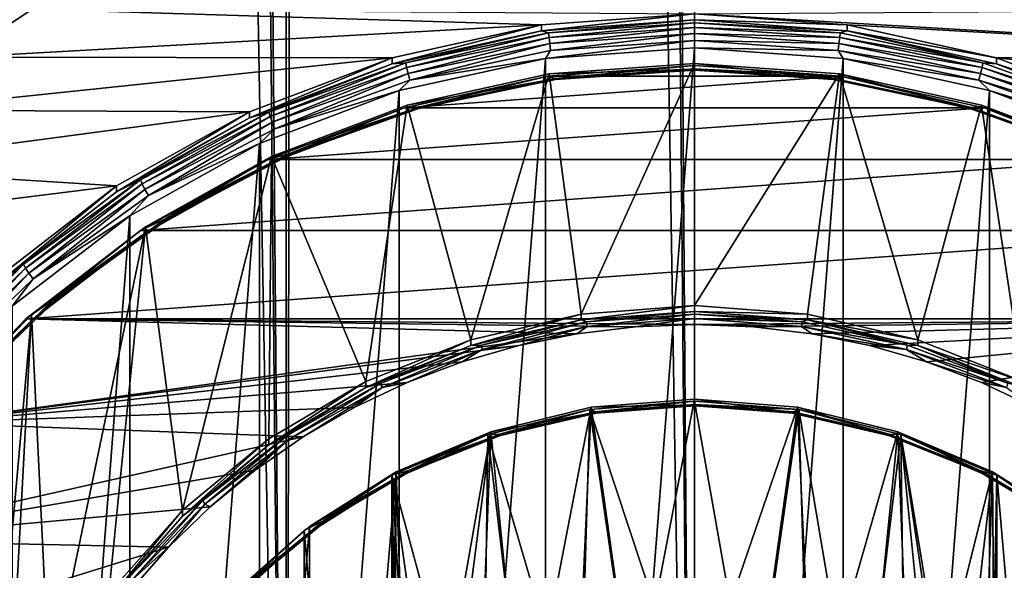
# Model space of a CAD drawing. Header units: metres. Extents: x -24 to 24, y -238 to 25.
# Tile 14 of 256: x -6 to 3, y -221 to -216. Entities that reach past the tile are written whole.
import ezdxf

# ---------------------------------------------------------------- set-up
doc = ezdxf.new("R2010")
doc.units = ezdxf.units.M
doc.layers.add('solid_10441023_001', color=7, linetype='CONTINUOUS')

msp = doc.modelspace()

# ---------------------------------------------------------------- linework, layer by layer
at = {"layer": 'solid_10441023_001'}
for points in [[(-7.003078, -33.131355, 20.573845), (-7.150012, -230.174042, 73.35321), (-3.579541, -230.089828, 73.662628)], [(-5.504597, -33.61039, 20.864798), (-7.003078, -33.131355, 20.573845), (-3.579541, -230.089828, 73.662628)], [(-5.205241, -33.699604, 20.916473), (-5.504597, -33.61039, 20.864798), (-3.579541, -230.089828, 73.662628)], [(-3.617766, -34.117691, 21.149675), (-5.205241, -33.699604, 20.916473), (-3.579541, -230.089828, 73.662628)], [(-3.241028, -34.200409, 21.194168), (-3.617766, -34.117691, 21.149675), (-3.579541, -230.089828, 73.662628)], [(-3.241028, -34.200409, 21.194168), (-3.579541, -230.089828, 73.662628), (-0.000026, -230.061752, 73.765747)], [(-1.754578, -34.453342, 21.326065), (-3.241028, -34.200409, 21.194168), (-0.000026, -230.061752, 73.765747)], [(3.576013, -230.089767, 73.662834), (3.241028, -34.200409, 21.194168), (1.754578, -34.453342, 21.326065)], [(-1.467946, -34.487286, 21.343132), (-1.754578, -34.453342, 21.326065), (-0.000026, -230.061752, 73.765747)], [(3.576013, -230.089767, 73.662834), (1.754578, -34.453342, 21.326065), (1.467946, -34.487286, 21.343132)], [(-1.467946, -34.487286, 21.343132), (-0.000026, -230.061752, 73.765747), (0, -34.570553, 21.384037)], [(3.576013, -230.089767, 73.662834), (1.467946, -34.487286, 21.343132), (0, -34.570553, 21.384037)], [(-0.000026, -230.061752, 73.765747), (3.576013, -230.089767, 73.662834), (0, -34.570553, 21.384037)], [(-6.442226, -216.265182, 40.142872), (-7.207211, -215.123322, 40.584057), (-5.914658, -214.305634, 40.364964)], [(-5.811877, -215.842422, 40.029598), (-6.442226, -216.265182, 40.142872), (-5.914658, -214.305634, 40.364964)], [(-1.341373, -215.981522, 40.066868), (-6.442226, -216.265182, 40.142872), (-5.811877, -215.842422, 40.029598)], [(-1.341373, -215.981522, 40.066868), (-5.811877, -215.842422, 40.029598), (0, -215.88443, 40.040852)], [(-1.34138, -216.033295, 39.873684), (-1.341373, -215.981522, 40.066868), (0, -215.88443, 40.040852)], [(-1.34138, -216.033295, 39.873684), (0, -215.88443, 40.040852), (0, -215.936188, 39.847668)], [(0, -215.88443, 40.040852), (5.811892, -215.842438, 40.029602), (6.442234, -216.265182, 40.142876)], [(1.341373, -215.981522, 40.066868), (0, -215.88443, 40.040852), (6.442234, -216.265182, 40.142876)], [(0, -215.936188, 39.847668), (0, -215.88443, 40.040852), (1.341373, -215.981522, 40.066868)], [(-1.341373, -215.981522, 40.066868), (-2.652785, -216.270645, 40.144341), (-6.442226, -216.265182, 40.142872)], [(-2.652797, -216.322418, 39.951153), (-2.652785, -216.270645, 40.144341), (-1.341373, -215.981522, 40.066868)], [(-2.652797, -216.322418, 39.951153), (-1.341373, -215.981522, 40.066868), (-1.34138, -216.033295, 39.873684)], [(-1.279441, -216.050034, 39.814186), (-1.34138, -216.033295, 39.873684), (0, -215.936188, 39.847668)], [(-1.279441, -216.050034, 39.814186), (0, -215.936188, 39.847668), (0, -215.961639, 39.790504)], [(-1.275392, -216.091675, 39.76757), (-1.279441, -216.050034, 39.814186), (0, -215.961639, 39.790504)], [(-1.275392, -216.091675, 39.76757), (0, -215.961639, 39.790504), (0, -216.003555, 39.743961)], [(1.34138, -216.033295, 39.873684), (0, -215.936188, 39.847668), (1.341373, -215.981522, 40.066868)], [(1.34138, -216.033295, 39.873684), (0, -215.961639, 39.790504), (0, -215.936188, 39.847668)], [(1.34138, -216.033295, 39.873684), (1.279441, -216.050034, 39.814186), (0, -215.961639, 39.790504)], [(0, -216.003555, 39.743961), (0, -215.961639, 39.790504), (1.279441, -216.050034, 39.814186)], [(2.652785, -216.270645, 40.144341), (1.341373, -215.981522, 40.066868), (6.442234, -216.265182, 40.142876)], [(1.34138, -216.033295, 39.873684), (1.341373, -215.981522, 40.066868), (2.652785, -216.270645, 40.144341)], [(-2.532835, -216.3134, 39.884758), (-2.652797, -216.322418, 39.951153), (-1.34138, -216.033295, 39.873684)], [(-1.279441, -216.050034, 39.814186), (-2.532835, -216.3134, 39.884758), (-1.34138, -216.033295, 39.873684)], [(-2.524821, -216.354202, 39.837917), (-2.532835, -216.3134, 39.884758), (-1.279441, -216.050034, 39.814186)], [(-1.275392, -216.091675, 39.76757), (-2.524821, -216.354202, 39.837917), (-1.279441, -216.050034, 39.814186)], [(-1.269086, -216.145493, 39.73616), (-1.275392, -216.091675, 39.76757), (0, -216.003555, 39.743961)], [(-1.269086, -216.145493, 39.73616), (0, -216.003555, 39.743961), (0, -216.057816, 39.712669)], [(-1.261141, -216.206223, 39.723042), (-1.269086, -216.145493, 39.73616), (0, -216.057816, 39.712669)], [(-1.261141, -216.206223, 39.723042), (0, -216.057816, 39.712669), (0, -216.119095, 39.699696)], [(1.275392, -216.091675, 39.76757), (0, -216.003555, 39.743961), (1.279441, -216.050034, 39.814186)], [(1.275392, -216.091675, 39.76757), (0, -216.057816, 39.712669), (0, -216.003555, 39.743961)], [(1.269086, -216.145493, 39.73616), (0, -216.119095, 39.699696), (0, -216.057816, 39.712669)], [(1.275392, -216.091675, 39.76757), (1.269086, -216.145493, 39.73616), (0, -216.057816, 39.712669)], [(1.275392, -216.091675, 39.76757), (1.279441, -216.050034, 39.814186), (2.532835, -216.3134, 39.884758)], [(1.34138, -216.033295, 39.873684), (2.532835, -216.3134, 39.884758), (1.279441, -216.050034, 39.814186)], [(1.34138, -216.033295, 39.873684), (2.652785, -216.270645, 40.144341), (2.652797, -216.322418, 39.951153)], [(1.34138, -216.033295, 39.873684), (2.652797, -216.322418, 39.951153), (2.532835, -216.3134, 39.884758)], [(-2.512337, -216.406738, 39.80616), (-2.524821, -216.354202, 39.837917), (-1.275392, -216.091675, 39.76757)], [(-1.269086, -216.145493, 39.73616), (-2.512337, -216.406738, 39.80616), (-1.275392, -216.091675, 39.76757)], [(-2.496608, -216.46582, 39.792599), (-2.512337, -216.406738, 39.80616), (-1.269086, -216.145493, 39.73616)], [(-1.261141, -216.206223, 39.723042), (-2.496608, -216.46582, 39.792599), (-1.269086, -216.145493, 39.73616)], [(0, -216.119095, 39.699696), (0, -216.181137, 39.706245), (-1.306342, -216.275314, 39.73148)], [(-1.261141, -216.206223, 39.723042), (0, -216.119095, 39.699696), (-1.306342, -216.275314, 39.73148)], [(0, -216.119095, 39.699696), (1.261141, -216.206223, 39.723042), (0, -216.181137, 39.706245)], [(1.269086, -216.145493, 39.73616), (1.261141, -216.206223, 39.723042), (0, -216.119095, 39.699696)], [(1.269086, -216.145493, 39.73616), (2.512337, -216.406738, 39.80616), (1.261141, -216.206223, 39.723042)], [(1.275392, -216.091675, 39.76757), (2.524821, -216.354202, 39.837917), (1.269086, -216.145493, 39.73616)], [(2.524821, -216.354202, 39.837917), (2.512337, -216.406738, 39.80616), (1.269086, -216.145493, 39.73616)], [(1.275392, -216.091675, 39.76757), (2.532835, -216.3134, 39.884758), (2.524821, -216.354202, 39.837917)], [(-1.261141, -216.206223, 39.723042), (-1.306342, -216.275314, 39.73148), (-2.496608, -216.46582, 39.792599)], [(-1.306292, -233.087265, 44.236229), (-1.306342, -216.275314, 39.73148), (0, -216.181137, 39.706245)], [(-1.306292, -233.087265, 44.236229), (0, -216.181137, 39.706245), (0, -233.181442, 44.261459)], [(0, -216.181137, 39.706245), (1.306292, -216.275314, 39.73148), (0, -233.181442, 44.261459)], [(1.261141, -216.206223, 39.723042), (1.306292, -216.275314, 39.73148), (0, -216.181137, 39.706245)], [(1.261141, -216.206223, 39.723042), (2.496608, -216.46582, 39.792599), (1.306292, -216.275314, 39.73148)], [(2.512337, -216.406738, 39.80616), (2.496608, -216.46582, 39.792599), (1.261141, -216.206223, 39.723042)], [(-2.652785, -216.270645, 40.144341), (-7.039738, -216.73027, 40.267494), (-6.442226, -216.265182, 40.142872)], [(-2.652785, -216.270645, 40.144341), (-3.90494, -216.745331, 40.27153), (-7.039738, -216.73027, 40.267494)], [(-3.904954, -216.797104, 40.078346), (-3.90494, -216.745331, 40.27153), (-2.652785, -216.270645, 40.144341)], [(-3.904954, -216.797104, 40.078346), (-2.652785, -216.270645, 40.144341), (-2.652797, -216.322418, 39.951153)], [(-3.734669, -216.746384, 40.000774), (-3.904954, -216.797104, 40.078346), (-2.652797, -216.322418, 39.951153)], [(-2.532835, -216.3134, 39.884758), (-3.734669, -216.746384, 40.000774), (-2.652797, -216.322418, 39.951153)], [(-3.722852, -216.785828, 39.953568), (-3.734669, -216.746384, 40.000774), (-2.532835, -216.3134, 39.884758)], [(-2.524821, -216.354202, 39.837917), (-3.722852, -216.785828, 39.953568), (-2.532835, -216.3134, 39.884758)], [(-2.589652, -232.805054, 44.160606), (-2.589711, -216.557541, 39.807102), (-1.306342, -216.275314, 39.73148)], [(-2.496608, -216.46582, 39.792599), (-1.306342, -216.275314, 39.73148), (-2.589711, -216.557541, 39.807102)], [(-1.306292, -233.087265, 44.236229), (-2.589652, -232.805054, 44.160606), (-1.306342, -216.275314, 39.73148)], [(-1.285716, -216.430695, 39.817249), (1.285716, -216.430695, 39.817249), (0, -216.337631, 39.792313)], [(-1.285716, -216.430695, 39.817249), (0, -216.337631, 39.792313), (-1.221824, -216.4505, 39.86792)], [(-1.274311, -216.411331, 40.182037), (0, -216.370865, 39.964134), (0, -216.319092, 40.157322)], [(-0.993366, -218.519653, 40.746956), (-1.274311, -216.411331, 40.182037), (0, -216.319092, 40.157322)], [(-1.221824, -216.4505, 39.86792), (0, -216.337631, 39.792313), (0, -216.366089, 39.845303)], [(0, -218.444138, 40.726723), (-0.993366, -218.519653, 40.746956), (0, -216.319092, 40.157322)], [(1.306292, -216.275314, 39.73148), (1.306342, -233.08725, 44.236225), (0, -233.181442, 44.261459)], [(0, -216.319092, 40.157322), (0, -216.370865, 39.964134), (1.274311, -216.463104, 39.988853)], [(0, -216.319092, 40.157322), (1.274311, -216.463104, 39.988853), (1.274311, -216.411331, 40.182037)], [(0, -218.444138, 40.726723), (0, -216.319092, 40.157322), (1.274311, -216.411331, 40.182037)], [(1.285716, -216.430695, 39.817249), (0, -216.366089, 39.845303), (0, -216.337631, 39.792313)], [(1.306292, -216.275314, 39.73148), (2.589652, -216.557526, 39.807098), (1.306342, -233.08725, 44.236225)], [(2.496608, -216.46582, 39.792599), (2.589652, -216.557526, 39.807098), (1.306292, -216.275314, 39.73148)], [(2.524821, -216.354202, 39.837917), (2.532835, -216.3134, 39.884758), (3.734669, -216.746384, 40.000774)], [(2.652797, -216.322418, 39.951153), (3.734669, -216.746384, 40.000774), (2.532835, -216.3134, 39.884758)], [(2.652785, -216.270645, 40.144341), (6.442234, -216.265182, 40.142876), (7.039754, -216.730286, 40.267498)], [(3.90494, -216.745331, 40.27153), (2.652785, -216.270645, 40.144341), (7.039754, -216.730286, 40.267498)], [(2.652797, -216.322418, 39.951153), (2.652785, -216.270645, 40.144341), (3.90494, -216.745331, 40.27153)], [(2.652797, -216.322418, 39.951153), (3.90494, -216.745331, 40.27153), (3.904954, -216.797104, 40.078346)], [(2.652797, -216.322418, 39.951153), (3.904954, -216.797104, 40.078346), (3.734669, -216.746384, 40.000774)], [(-3.704445, -216.836212, 39.921238), (-3.722852, -216.785828, 39.953568), (-2.524821, -216.354202, 39.837917)], [(-2.512337, -216.406738, 39.80616), (-3.704445, -216.836212, 39.921238), (-2.524821, -216.354202, 39.837917)], [(-3.681252, -216.892624, 39.90696), (-3.704445, -216.836212, 39.921238), (-2.512337, -216.406738, 39.80616)], [(-2.496608, -216.46582, 39.792599), (-3.681252, -216.892624, 39.90696), (-2.512337, -216.406738, 39.80616)], [(-2.520157, -216.686005, 40.255634), (-1.274311, -216.463104, 39.988853), (-1.274311, -216.411331, 40.182037)], [(-1.962269, -218.744339, 40.807163), (-2.520157, -216.686005, 40.255634), (-1.274311, -216.411331, 40.182037)], [(-0.993366, -218.519653, 40.746956), (-1.962269, -218.744339, 40.807163), (-1.274311, -216.411331, 40.182037)], [(-1.274311, -216.463104, 39.988853), (0, -216.377518, 39.904415), (0, -216.370865, 39.964134)], [(-1.274311, -216.411331, 40.182037), (-1.274311, -216.463104, 39.988853), (0, -216.370865, 39.964134)], [(-1.274311, -216.463104, 39.988853), (-1.218076, -216.46167, 39.926964), (0, -216.377518, 39.904415)], [(-1.218076, -216.46167, 39.926964), (-1.221824, -216.4505, 39.86792), (0, -216.366089, 39.845303)], [(-1.218076, -216.46167, 39.926964), (0, -216.366089, 39.845303), (0, -216.377518, 39.904415)], [(1.285716, -216.430695, 39.817249), (1.221824, -216.4505, 39.86792), (0, -216.366089, 39.845303)], [(0, -216.377518, 39.904415), (0, -216.366089, 39.845303), (1.221824, -216.4505, 39.86792)], [(1.218076, -216.46167, 39.926964), (1.274311, -216.463104, 39.988853), (0, -216.370865, 39.964134)], [(0, -216.377518, 39.904415), (1.218076, -216.46167, 39.926964), (0, -216.370865, 39.964134)], [(0, -216.377518, 39.904415), (1.221824, -216.4505, 39.86792), (1.218076, -216.46167, 39.926964)], [(0.993366, -218.519653, 40.746956), (0, -218.444138, 40.726723), (1.274311, -216.411331, 40.182037)], [(1.962269, -218.744339, 40.807163), (0.993366, -218.519653, 40.746956), (1.274311, -216.411331, 40.182037)], [(1.274311, -216.411331, 40.182037), (1.274311, -216.463104, 39.988853), (2.520157, -216.737762, 40.06245)], [(1.274311, -216.411331, 40.182037), (2.520157, -216.737762, 40.06245), (2.520157, -216.686005, 40.255634)], [(1.962269, -218.744339, 40.807163), (1.274311, -216.411331, 40.182037), (2.520157, -216.686005, 40.255634)], [(2.512337, -216.406738, 39.80616), (3.704445, -216.836212, 39.921238), (2.496608, -216.46582, 39.792599)], [(2.524821, -216.354202, 39.837917), (3.722852, -216.785828, 39.953568), (2.512337, -216.406738, 39.80616)], [(3.722852, -216.785828, 39.953568), (3.704445, -216.836212, 39.921238), (2.512337, -216.406738, 39.80616)], [(2.524821, -216.354202, 39.837917), (3.734669, -216.746384, 40.000774), (3.722852, -216.785828, 39.953568)], [(-2.496608, -216.46582, 39.792599), (-2.589711, -216.557541, 39.807102), (-3.681252, -216.892624, 39.90696)], [(-2.542714, -216.707825, 39.891506), (2.542714, -216.707825, 39.891506), (1.285716, -216.430695, 39.817249)], [(-2.542714, -216.707825, 39.891506), (1.285716, -216.430695, 39.817249), (-1.285716, -216.430695, 39.817249)], [(-2.542714, -216.707825, 39.891506), (-1.285716, -216.430695, 39.817249), (-2.418776, -216.702011, 39.93531)], [(-1.274311, -216.463104, 39.988853), (-2.520157, -216.737762, 40.06245), (-2.411356, -216.712402, 39.994148)], [(-2.520157, -216.686005, 40.255634), (-2.520157, -216.737762, 40.06245), (-1.274311, -216.463104, 39.988853)], [(-1.285716, -216.430695, 39.817249), (-1.221824, -216.4505, 39.86792), (-2.418776, -216.702011, 39.93531)], [(-2.411356, -216.712402, 39.994148), (-2.418776, -216.702011, 39.93531), (-1.221824, -216.4505, 39.86792)], [(-1.218076, -216.46167, 39.926964), (-2.411356, -216.712402, 39.994148), (-1.221824, -216.4505, 39.86792)], [(-1.274311, -216.463104, 39.988853), (-2.411356, -216.712402, 39.994148), (-1.218076, -216.46167, 39.926964)], [(1.218076, -216.46167, 39.926964), (1.221824, -216.4505, 39.86792), (2.418776, -216.702011, 39.93531)], [(1.218076, -216.46167, 39.926964), (2.418776, -216.702011, 39.93531), (2.411356, -216.712402, 39.994148)], [(1.218076, -216.46167, 39.926964), (2.411356, -216.712402, 39.994148), (1.274311, -216.463104, 39.988853)], [(1.285716, -216.430695, 39.817249), (2.418776, -216.702011, 39.93531), (1.221824, -216.4505, 39.86792)], [(2.411356, -216.712402, 39.994148), (2.520157, -216.737762, 40.06245), (1.274311, -216.463104, 39.988853)], [(1.285716, -216.430695, 39.817249), (2.542714, -216.707825, 39.891506), (2.418776, -216.702011, 39.93531)], [(2.496608, -216.46582, 39.792599), (3.681252, -216.892624, 39.90696), (2.589652, -216.557526, 39.807098)], [(3.704445, -216.836212, 39.921238), (3.681252, -216.892624, 39.90696), (2.496608, -216.46582, 39.792599)], [(-3.814384, -232.341415, 44.036381), (-3.814447, -217.021179, 39.931335), (-2.589711, -216.557541, 39.807102)], [(-3.681252, -216.892624, 39.90696), (-2.589711, -216.557541, 39.807102), (-3.814447, -217.021179, 39.931335)], [(-2.589652, -232.805054, 44.160606), (-3.814384, -232.341415, 44.036381), (-2.589711, -216.557541, 39.807102)], [(2.589652, -216.557526, 39.807098), (2.589711, -232.805023, 44.160603), (1.306342, -233.08725, 44.236225)], [(2.589652, -216.557526, 39.807098), (3.814384, -217.021164, 39.931328), (2.589711, -232.805023, 44.160603)], [(3.681252, -216.892624, 39.90696), (3.814384, -217.021164, 39.931328), (2.589652, -216.557526, 39.807098)], [(-3.709706, -217.136963, 40.376469), (-2.520157, -216.737762, 40.06245), (-2.520157, -216.686005, 40.255634)], [(-2.882852, -219.112671, 40.905857), (-3.709706, -217.136963, 40.376469), (-2.520157, -216.686005, 40.255634)], [(-1.962269, -218.744339, 40.807163), (-2.882852, -219.112671, 40.905857), (-2.520157, -216.686005, 40.255634)], [(2.882852, -219.112671, 40.905857), (1.962269, -218.744339, 40.807163), (2.520157, -216.686005, 40.255634)], [(2.520157, -216.686005, 40.255634), (2.520157, -216.737762, 40.06245), (3.709706, -217.188721, 40.183281)], [(2.520157, -216.686005, 40.255634), (3.709706, -217.188721, 40.183281), (3.709706, -217.136963, 40.376469)], [(2.882852, -219.112671, 40.905857), (2.520157, -216.686005, 40.255634), (3.709706, -217.136963, 40.376469)], [(-3.90494, -216.745331, 40.27153), (-7.601388, -217.235367, 40.402836), (-7.039738, -216.73027, 40.267494)], [(-3.90494, -216.745331, 40.27153), (-5.069866, -217.394989, 40.445602), (-7.601388, -217.235367, 40.402836)], [(-5.06988, -217.446762, 40.252422), (-5.069866, -217.394989, 40.445602), (-3.90494, -216.745331, 40.27153)], [(-5.06988, -217.446762, 40.252422), (-3.90494, -216.745331, 40.27153), (-3.904954, -216.797104, 40.078346)], [(-3.734669, -216.746384, 40.000774), (-4.860475, -217.340179, 40.159882), (-3.904954, -216.797104, 40.078346)], [(-4.845097, -217.377731, 40.112171), (-4.860475, -217.340179, 40.159882), (-3.734669, -216.746384, 40.000774)], [(-3.722852, -216.785828, 39.953568), (-4.845097, -217.377731, 40.112171), (-3.734669, -216.746384, 40.000774)], [(-3.742914, -217.162811, 40.01342), (3.742914, -217.162811, 40.01342), (2.542714, -216.707825, 39.891506)], [(-3.742914, -217.162811, 40.01342), (2.542714, -216.707825, 39.891506), (-2.542714, -216.707825, 39.891506)], [(-3.742914, -217.162811, 40.01342), (-2.542714, -216.707825, 39.891506), (-3.566488, -217.115494, 40.046104)], [(-2.520157, -216.737762, 40.06245), (-3.709706, -217.188721, 40.183281), (-3.555548, -217.124619, 40.104603)], [(-3.709706, -217.136963, 40.376469), (-3.709706, -217.188721, 40.183281), (-2.520157, -216.737762, 40.06245)], [(-2.542714, -216.707825, 39.891506), (-2.418776, -216.702011, 39.93531), (-3.566488, -217.115494, 40.046104)], [(-3.555548, -217.124619, 40.104603), (-3.566488, -217.115494, 40.046104), (-2.418776, -216.702011, 39.93531)], [(-2.411356, -216.712402, 39.994148), (-3.555548, -217.124619, 40.104603), (-2.418776, -216.702011, 39.93531)], [(-2.520157, -216.737762, 40.06245), (-3.555548, -217.124619, 40.104603), (-2.411356, -216.712402, 39.994148)], [(2.411356, -216.712402, 39.994148), (2.418776, -216.702011, 39.93531), (3.566488, -217.115494, 40.046104)], [(2.411356, -216.712402, 39.994148), (3.566488, -217.115494, 40.046104), (3.555548, -217.124619, 40.104603)], [(2.411356, -216.712402, 39.994148), (3.555548, -217.124619, 40.104603), (2.520157, -216.737762, 40.06245)], [(2.542714, -216.707825, 39.891506), (3.566488, -217.115494, 40.046104), (2.418776, -216.702011, 39.93531)], [(3.555548, -217.124619, 40.104603), (3.709706, -217.188721, 40.183281), (2.520157, -216.737762, 40.06245)], [(2.542714, -216.707825, 39.891506), (3.742914, -217.162811, 40.01342), (3.566488, -217.115494, 40.046104)], [(-4.860475, -217.340179, 40.159882), (-5.06988, -217.446762, 40.252422), (-3.904954, -216.797104, 40.078346)], [(-4.82114, -217.425201, 40.07906), (-4.845097, -217.377731, 40.112171), (-3.722852, -216.785828, 39.953568)], [(-3.704445, -216.836212, 39.921238), (-4.82114, -217.425201, 40.07906), (-3.722852, -216.785828, 39.953568)], [(-4.790956, -217.477921, 40.063789), (-4.82114, -217.425201, 40.07906), (-3.704445, -216.836212, 39.921238)], [(-3.681252, -216.892624, 39.90696), (-4.790956, -217.477921, 40.063789), (-3.704445, -216.836212, 39.921238)], [(-3.681252, -216.892624, 39.90696), (-3.814447, -217.021179, 39.931335), (-4.790956, -217.477921, 40.063789)], [(-4.954263, -231.70639, 43.866222), (-4.954326, -217.656235, 40.101494), (-3.814447, -217.021179, 39.931335)], [(-4.790956, -217.477921, 40.063789), (-3.814447, -217.021179, 39.931335), (-4.954326, -217.656235, 40.101494)], [(-3.814384, -232.341415, 44.036381), (-4.954263, -231.70639, 43.866222), (-3.814447, -217.021179, 39.931335)], [(3.814384, -217.021164, 39.931328), (3.814447, -232.341385, 44.036373), (2.589711, -232.805023, 44.160603)], [(-3.742914, -217.162811, 40.01342), (-3.566488, -217.115494, 40.046104), (-4.641597, -217.682541, 40.198044)], [(-4.627359, -217.689926, 40.256077), (-4.641597, -217.682541, 40.198044), (-3.566488, -217.115494, 40.046104)], [(-3.555548, -217.124619, 40.104603), (-4.627359, -217.689926, 40.256077), (-3.566488, -217.115494, 40.046104)], [(-4.859505, -217.785507, 40.180271), (4.859505, -217.785507, 40.180271), (3.742914, -217.162811, 40.01342)], [(-4.859505, -217.785507, 40.180271), (3.742914, -217.162811, 40.01342), (-3.742914, -217.162811, 40.01342)], [(-4.859505, -217.785507, 40.180271), (-3.742914, -217.162811, 40.01342), (-4.641597, -217.682541, 40.198044)], [(-4.816387, -217.754135, 40.541836), (-3.709706, -217.188721, 40.183281), (-3.709706, -217.136963, 40.376469)], [(-4.490138, -220.240646, 41.208096), (-4.816387, -217.754135, 40.541836), (-3.709706, -217.136963, 40.376469)], [(-3.709706, -217.188721, 40.183281), (-4.816387, -217.805893, 40.348652), (-4.627359, -217.689926, 40.256077)], [(-4.816387, -217.754135, 40.541836), (-4.816387, -217.805893, 40.348652), (-3.709706, -217.188721, 40.183281)], [(-3.709706, -217.188721, 40.183281), (-4.627359, -217.689926, 40.256077), (-3.555548, -217.124619, 40.104603)], [(-3.732449, -219.615555, 41.040607), (-4.490138, -220.240646, 41.208096), (-3.709706, -217.136963, 40.376469)], [(-2.882852, -219.112671, 40.905857), (-3.732449, -219.615555, 41.040607), (-3.709706, -217.136963, 40.376469)], [(-5.069866, -217.394989, 40.445602), (-8.124292, -217.777863, 40.548199), (-7.601388, -217.235367, 40.402836)], [(-4.860475, -217.340179, 40.159882), (-5.887336, -218.082687, 40.358833), (-5.06988, -217.446762, 40.252422)], [(-5.868709, -218.117889, 40.310493), (-5.887336, -218.082687, 40.358833), (-4.860475, -217.340179, 40.159882)], [(-4.845097, -217.377731, 40.112171), (-5.868709, -218.117889, 40.310493), (-4.860475, -217.340179, 40.159882)], [(-5.839691, -218.161697, 40.276402), (-5.868709, -218.117889, 40.310493), (-4.845097, -217.377731, 40.112171)], [(-4.82114, -217.425201, 40.07906), (-5.839691, -218.161697, 40.276402), (-4.845097, -217.377731, 40.112171)], [(-5.069866, -217.394989, 40.445602), (-6.121542, -218.205093, 40.66267), (-8.124292, -217.777863, 40.548199)], [(-6.121555, -218.256866, 40.46949), (-6.121542, -218.205093, 40.66267), (-5.069866, -217.394989, 40.445602)], [(-6.121555, -218.256866, 40.46949), (-5.069866, -217.394989, 40.445602), (-5.06988, -217.446762, 40.252422)], [(-5.887336, -218.082687, 40.358833), (-6.121555, -218.256866, 40.46949), (-5.06988, -217.446762, 40.252422)], [(-5.80313, -218.209808, 40.259899), (-5.839691, -218.161697, 40.276402), (-4.82114, -217.425201, 40.07906)], [(-4.790956, -217.477921, 40.063789), (-5.80313, -218.209808, 40.259899), (-4.82114, -217.425201, 40.07906)], [(-4.790956, -217.477921, 40.063789), (-4.954326, -217.656235, 40.101494), (-5.80313, -218.209808, 40.259899)], [(-5.983284, -230.914337, 43.653996), (-5.983336, -218.448288, 40.313725), (-4.954326, -217.656235, 40.101494)], [(-5.80313, -218.209808, 40.259899), (-4.954326, -217.656235, 40.101494), (-5.983336, -218.448288, 40.313725)], [(-4.954263, -231.70639, 43.866222), (-5.983284, -230.914337, 43.653996), (-4.954326, -217.656235, 40.101494)], [(-4.859505, -217.785507, 40.180271), (-4.641597, -217.682541, 40.198044), (-5.622216, -218.391617, 40.388039)], [(-5.60497, -218.39682, 40.445488), (-5.622216, -218.391617, 40.388039), (-4.641597, -217.682541, 40.198044)], [(-4.627359, -217.689926, 40.256077), (-5.60497, -218.39682, 40.445488), (-4.641597, -217.682541, 40.198044)], [(-4.816387, -217.805893, 40.348652), (-5.60497, -218.39682, 40.445488), (-4.627359, -217.689926, 40.256077)], [(-5.867545, -218.561996, 40.388329), (5.867545, -218.561996, 40.388329), (4.859505, -217.785507, 40.180271)], [(-5.867545, -218.561996, 40.388329), (4.859505, -217.785507, 40.180271), (-4.859505, -217.785507, 40.180271)], [(-5.867545, -218.561996, 40.388329), (-4.859505, -217.785507, 40.180271), (-5.622216, -218.391617, 40.388039)], [(-5.815477, -218.523727, 40.748051), (-4.816387, -217.805893, 40.348652), (-4.816387, -217.754135, 40.541836)], [(-5.657896, -221.793167, 41.624092), (-5.815477, -218.523727, 40.748051), (-4.816387, -217.754135, 40.541836)], [(-4.816387, -217.805893, 40.348652), (-5.815477, -218.5755, 40.554867), (-5.60497, -218.39682, 40.445488)], [(-5.815477, -218.523727, 40.748051), (-5.815477, -218.5755, 40.554867), (-4.816387, -217.805893, 40.348652)], [(-5.137265, -220.972519, 41.404202), (-5.657896, -221.793167, 41.624092), (-4.816387, -217.754135, 40.541836)], [(-4.490138, -220.240646, 41.208096), (-5.137265, -220.972519, 41.404202), (-4.816387, -217.754135, 40.541836)], [(-5.887336, -218.082687, 40.358833), (-6.794348, -218.958786, 40.593586), (-6.121555, -218.256866, 40.46949)], [(-6.772851, -218.991226, 40.544506), (-6.794348, -218.958786, 40.593586), (-5.887336, -218.082687, 40.358833)], [(-5.868709, -218.117889, 40.310493), (-6.772851, -218.991226, 40.544506), (-5.887336, -218.082687, 40.358833)], [(-6.739363, -219.030716, 40.509254), (-6.772851, -218.991226, 40.544506), (-5.868709, -218.117889, 40.310493)], [(-5.839691, -218.161697, 40.276402), (-6.739363, -219.030716, 40.509254), (-5.868709, -218.117889, 40.310493)], [(-6.697169, -219.07338, 40.491291), (-6.739363, -219.030716, 40.509254), (-5.839691, -218.161697, 40.276402)], [(-5.80313, -218.209808, 40.259899), (-6.697169, -219.07338, 40.491291), (-5.839691, -218.161697, 40.276402)], [(-5.80313, -218.209808, 40.259899), (-5.983336, -218.448288, 40.313725), (-6.697169, -219.07338, 40.491291)], [(-5.867545, -218.561996, 40.388329), (-5.622216, -218.391617, 40.388039), (-6.488383, -219.228271, 40.612221)], [(-6.468481, -219.230911, 40.668983), (-6.488383, -219.228271, 40.612221), (-5.622216, -218.391617, 40.388039)], [(-5.60497, -218.39682, 40.445488), (-6.468481, -219.230911, 40.668983), (-5.622216, -218.391617, 40.388039)], [(-5.815477, -218.5755, 40.554867), (-6.468481, -219.230911, 40.668983), (-5.60497, -218.39682, 40.445488)], [(0, -218.444138, 40.726723), (-0.993359, -218.571411, 40.553772), (-0.993366, -218.519653, 40.746956)], [(0, -218.444138, 40.726723), (0, -218.495895, 40.533539), (-0.993359, -218.571411, 40.553772)], [(-0.993359, -218.571411, 40.553772), (0, -218.495895, 40.533539), (-0.94507, -218.58844, 40.496769)], [(-0.94507, -218.58844, 40.496769), (0, -218.495895, 40.533539), (0, -218.52002, 40.478439)], [(0.993366, -218.519653, 40.746956), (0, -218.495895, 40.533539), (0, -218.444138, 40.726723)], [(0, -218.52002, 40.478439), (0, -218.495895, 40.533539), (0.993359, -218.571411, 40.553772)], [(0.993366, -218.519653, 40.746956), (0.993359, -218.571411, 40.553772), (0, -218.495895, 40.533539)], [(-6.744513, -219.47493, 40.63295), (-5.867545, -218.561996, 40.388329), (-6.488383, -219.228271, 40.612221)], [(-1.032561, -218.693222, 40.423492), (-5.867545, -218.561996, 40.388329), (-6.744513, -219.47493, 40.63295)], [(-6.684659, -219.428574, 40.990501), (-5.815477, -218.5755, 40.554867), (-5.815477, -218.523727, 40.748051)], [(-6.271821, -223.618256, 42.113125), (-6.684659, -219.428574, 40.990501), (-5.815477, -218.523727, 40.748051)], [(-5.815477, -218.5755, 40.554867), (-6.684659, -219.480331, 40.797318), (-6.468481, -219.230911, 40.668983)], [(-6.684659, -219.428574, 40.990501), (-6.684659, -219.480331, 40.797318), (-5.815477, -218.5755, 40.554867)], [(-6.03921, -222.682373, 41.862354), (-6.271821, -223.618256, 42.113125), (-5.815477, -218.523727, 40.748051)], [(-5.657896, -221.793167, 41.624092), (-6.03921, -222.682373, 41.862354), (-5.815477, -218.523727, 40.748051)], [(0, -218.61058, 40.401348), (5.867545, -218.561996, 40.388329), (-5.867545, -218.561996, 40.388329)], [(-0.51806, -218.631287, 40.406895), (0, -218.61058, 40.401348), (-5.867545, -218.561996, 40.388329)], [(-0.51806, -218.631287, 40.406895), (-5.867545, -218.561996, 40.388329), (-1.032561, -218.693222, 40.423492)], [(-0.993366, -218.519653, 40.746956), (-1.962258, -218.796097, 40.613976), (-1.962269, -218.744339, 40.807163)], [(-0.993366, -218.519653, 40.746956), (-0.993359, -218.571411, 40.553772), (-1.962258, -218.796097, 40.613976)], [(-1.962258, -218.796097, 40.613976), (-0.993359, -218.571411, 40.553772), (-1.869029, -218.79213, 40.551353)], [(-0.993359, -218.571411, 40.553772), (-0.94507, -218.58844, 40.496769), (-1.869029, -218.79213, 40.551353)], [(-1.869029, -218.79213, 40.551353), (-0.94507, -218.58844, 40.496769), (-1.861262, -218.830475, 40.505577)], [(-0.94507, -218.58844, 40.496769), (-0.941143, -218.627609, 40.451221), (-1.861262, -218.830475, 40.505577)], [(-0.94507, -218.58844, 40.496769), (0, -218.52002, 40.478439), (-0.941143, -218.627609, 40.451221)], [(-0.941143, -218.627609, 40.451221), (0, -218.52002, 40.478439), (0, -218.559494, 40.432968)], [(-0.941143, -218.627609, 40.451221), (0, -218.559494, 40.432968), (-0.51806, -218.631287, 40.406895)], [(-0.51806, -218.631287, 40.406895), (0, -218.559494, 40.432968), (0, -218.61058, 40.401348)], [(0.94507, -218.58844, 40.496769), (0, -218.559494, 40.432968), (0, -218.52002, 40.478439)], [(0.94507, -218.58844, 40.496769), (0, -218.52002, 40.478439), (0.993359, -218.571411, 40.553772)], [(0, -218.559494, 40.432968), (0.941143, -218.627609, 40.451221), (0, -218.61058, 40.401348)], [(0.94507, -218.58844, 40.496769), (0.941143, -218.627609, 40.451221), (0, -218.559494, 40.432968)], [(0.51806, -218.631287, 40.406895), (5.867545, -218.561996, 40.388329), (0, -218.61058, 40.401348)], [(1.032561, -218.693222, 40.423492), (5.867545, -218.561996, 40.388329), (0.51806, -218.631287, 40.406895)], [(1.869029, -218.79213, 40.551353), (0.941143, -218.627609, 40.451221), (0.94507, -218.58844, 40.496769)], [(1.869029, -218.79213, 40.551353), (0.94507, -218.58844, 40.496769), (0.993359, -218.571411, 40.553772)], [(1.962269, -218.744339, 40.807163), (0.993359, -218.571411, 40.553772), (0.993366, -218.519653, 40.746956)], [(1.869029, -218.79213, 40.551353), (0.993359, -218.571411, 40.553772), (1.962258, -218.796097, 40.613976)], [(1.962269, -218.744339, 40.807163), (1.962258, -218.796097, 40.613976), (0.993359, -218.571411, 40.553772)], [(1.540047, -218.796005, 40.451035), (5.867545, -218.561996, 40.388329), (1.032561, -218.693222, 40.423492)], [(2.036965, -218.938904, 40.489323), (5.867545, -218.561996, 40.388329), (1.540047, -218.796005, 40.451035)], [(2.520022, -219.120972, 40.538109), (5.867545, -218.561996, 40.388329), (2.036965, -218.938904, 40.489323)], [(2.985812, -219.340927, 40.597046), (5.867545, -218.561996, 40.388329), (2.520022, -219.120972, 40.538109)], [(-1.861262, -218.830475, 40.505577), (-0.941143, -218.627609, 40.451221), (-1.540047, -218.796005, 40.451035)], [(-0.941143, -218.627609, 40.451221), (-1.032561, -218.693222, 40.423492), (-1.540047, -218.796005, 40.451035)], [(-0.941143, -218.627609, 40.451221), (-0.51806, -218.631287, 40.406895), (-1.032561, -218.693222, 40.423492)], [(0.941143, -218.627609, 40.451221), (0.51806, -218.631287, 40.406895), (0, -218.61058, 40.401348)], [(0.941143, -218.627609, 40.451221), (1.032561, -218.693222, 40.423492), (0.51806, -218.631287, 40.406895)], [(0.941143, -218.627609, 40.451221), (1.861262, -218.830475, 40.505577), (1.032561, -218.693222, 40.423492)], [(1.869029, -218.79213, 40.551353), (1.861262, -218.830475, 40.505577), (0.941143, -218.627609, 40.451221)], [(-1.032561, -218.693222, 40.423492), (-6.744513, -219.47493, 40.63295), (-1.540047, -218.796005, 40.451035)], [(-1.962269, -218.744339, 40.807163), (-2.88284, -219.164429, 40.712669), (-2.882852, -219.112671, 40.905857)], [(-1.962269, -218.744339, 40.807163), (-1.962258, -218.796097, 40.613976), (-2.88284, -219.164429, 40.712669)], [(1.861262, -218.830475, 40.505577), (1.540047, -218.796005, 40.451035), (1.032561, -218.693222, 40.423492)], [(2.882852, -219.112671, 40.905857), (1.962258, -218.796097, 40.613976), (1.962269, -218.744339, 40.807163)], [(-1.540047, -218.796005, 40.451035), (-6.744513, -219.47493, 40.63295), (-2.036965, -218.938904, 40.489323)], [(-2.88284, -219.164429, 40.712669), (-1.962258, -218.796097, 40.613976), (-2.751237, -219.126572, 40.640965)], [(-2.751237, -219.126572, 40.640965), (-1.869029, -218.79213, 40.551353), (-2.739804, -219.163528, 40.594818)], [(-1.962258, -218.796097, 40.613976), (-1.869029, -218.79213, 40.551353), (-2.751237, -219.126572, 40.640965)], [(-1.869029, -218.79213, 40.551353), (-1.861262, -218.830475, 40.505577), (-2.739804, -219.163528, 40.594818)], [(-2.739804, -219.163528, 40.594818), (-1.861262, -218.830475, 40.505577), (-2.520022, -219.120972, 40.538109)], [(-1.861262, -218.830475, 40.505577), (-2.036965, -218.938904, 40.489323), (-2.520022, -219.120972, 40.538109)], [(-1.861262, -218.830475, 40.505577), (-1.540047, -218.796005, 40.451035), (-2.036965, -218.938904, 40.489323)], [(1.861262, -218.830475, 40.505577), (2.036965, -218.938904, 40.489323), (1.540047, -218.796005, 40.451035)], [(2.751237, -219.126572, 40.640965), (1.861262, -218.830475, 40.505577), (1.869029, -218.79213, 40.551353)], [(1.861262, -218.830475, 40.505577), (2.739804, -219.163528, 40.594818), (2.036965, -218.938904, 40.489323)], [(2.751237, -219.126572, 40.640965), (2.739804, -219.163528, 40.594818), (1.861262, -218.830475, 40.505577)], [(2.751237, -219.126572, 40.640965), (1.869029, -218.79213, 40.551353), (1.962258, -218.796097, 40.613976)], [(2.751237, -219.126572, 40.640965), (1.962258, -218.796097, 40.613976), (2.88284, -219.164429, 40.712669)], [(2.882852, -219.112671, 40.905857), (2.88284, -219.164429, 40.712669), (1.962258, -218.796097, 40.613976)], [(-2.036965, -218.938904, 40.489323), (-6.744513, -219.47493, 40.63295), (-2.520022, -219.120972, 40.538109)], [(2.739804, -219.163528, 40.594818), (2.520022, -219.120972, 40.538109), (2.036965, -218.938904, 40.489323)], [(-2.520022, -219.120972, 40.538109), (-6.744513, -219.47493, 40.63295), (-2.985812, -219.340927, 40.597046)], [(-2.882852, -219.112671, 40.905857), (-3.732436, -219.667313, 40.84742), (-3.732449, -219.615555, 41.040607)], [(-2.882852, -219.112671, 40.905857), (-2.88284, -219.164429, 40.712669), (-3.732436, -219.667313, 40.84742)], [(-3.732436, -219.667313, 40.84742), (-2.88284, -219.164429, 40.712669), (-3.571987, -219.58429, 40.763611)], [(-3.571987, -219.58429, 40.763611), (-2.751237, -219.126572, 40.640965), (-3.557143, -219.619339, 40.716953)], [(-2.88284, -219.164429, 40.712669), (-2.751237, -219.126572, 40.640965), (-3.571987, -219.58429, 40.763611)], [(-2.751237, -219.126572, 40.640965), (-2.739804, -219.163528, 40.594818), (-3.557143, -219.619339, 40.716953)], [(-3.557143, -219.619339, 40.716953), (-2.739804, -219.163528, 40.594818), (-3.431253, -219.597305, 40.665741)], [(-2.739804, -219.163528, 40.594818), (-2.985812, -219.340927, 40.597046), (-3.431253, -219.597305, 40.665741)], [(-2.739804, -219.163528, 40.594818), (-2.520022, -219.120972, 40.538109), (-2.985812, -219.340927, 40.597046)], [(2.739804, -219.163528, 40.594818), (2.985812, -219.340927, 40.597046), (2.520022, -219.120972, 40.538109)], [(-0.90527, -219.337631, 40.966133), (0, -219.316925, 40.753532), (0, -219.265167, 40.94672)], [(-0.526744, -222.019867, 41.684841), (-0.90527, -219.337631, 40.966133), (0, -219.265167, 40.94672)], [(-0.526744, -222.019867, 41.684841), (0, -219.265167, 40.94672), (0, -221.969757, 41.671413)], [(0, -219.265167, 40.94672), (0, -219.316925, 40.753532), (0.90527, -219.389389, 40.772949)], [(0.90527, -219.337631, 40.966133), (0, -219.265167, 40.94672), (0.90527, -219.389389, 40.772949)], [(0, -221.969757, 41.671413), (0, -219.265167, 40.94672), (0.90527, -219.337631, 40.966133)], [(-2.985812, -219.340927, 40.597046), (-6.744513, -219.47493, 40.63295), (-3.431253, -219.597305, 40.665741)], [(-1.810709, -219.575562, 40.659912), (-1.003954, -222.329117, 41.397724), (-0.917873, -219.357162, 40.601395)], [(-1.810709, -219.575562, 40.659912), (-0.917873, -219.357162, 40.601395), (-1.710521, -219.573853, 40.704819)], [(-1.785847, -219.553024, 41.023849), (-0.90527, -219.389389, 40.772949), (-0.90527, -219.337631, 40.966133)], [(-1.50004, -222.409286, 41.789185), (-1.785847, -219.553024, 41.023849), (-0.90527, -219.337631, 40.966133)], [(-0.917873, -219.357162, 40.601395), (-0.865921, -219.377991, 40.652336), (-1.710521, -219.573853, 40.704819)], [(-1.033245, -222.168289, 41.724606), (-1.50004, -222.409286, 41.789185), (-0.90527, -219.337631, 40.966133)], [(-0.526744, -222.019867, 41.684841), (-1.033245, -222.168289, 41.724606), (-0.90527, -219.337631, 40.966133)], [(-0.917873, -219.357162, 40.601395), (-1.003954, -222.329117, 41.397724), (-0.511813, -222.184906, 41.359085)], [(-0.917873, -219.357162, 40.601395), (0, -222.136215, 41.346039), (0, -219.283707, 40.581711)], [(-0.917873, -219.357162, 40.601395), (0, -219.283707, 40.581711), (-0.865921, -219.377991, 40.652336)], [(-0.917873, -219.357162, 40.601395), (-0.511813, -222.184906, 41.359085), (0, -222.136215, 41.346039)], [(0, -219.323593, 40.693813), (0, -219.316925, 40.753532), (-0.90527, -219.389389, 40.772949)], [(-0.90527, -219.337631, 40.966133), (-0.90527, -219.389389, 40.772949), (0, -219.316925, 40.753532)], [(-0.861802, -219.389099, 40.711369), (0, -219.323593, 40.693813), (-0.90527, -219.389389, 40.772949)], [(0, -219.283707, 40.581711), (0, -219.312164, 40.634701), (-0.865921, -219.377991, 40.652336)], [(-0.861802, -219.389099, 40.711369), (-0.865921, -219.377991, 40.652336), (0, -219.312164, 40.634701)], [(-0.861802, -219.389099, 40.711369), (0, -219.312164, 40.634701), (0, -219.323593, 40.693813)], [(0, -219.283707, 40.581711), (0, -222.136215, 41.346039), (0.511813, -222.184906, 41.359085)], [(0.917873, -219.357162, 40.601395), (0, -219.283707, 40.581711), (0.511813, -222.184906, 41.359085)], [(0.917873, -219.357162, 40.601395), (0, -219.312164, 40.634701), (0, -219.283707, 40.581711)], [(0.865921, -219.377991, 40.652336), (0, -219.323593, 40.693813), (0, -219.312164, 40.634701)], [(0.917873, -219.357162, 40.601395), (0.865921, -219.377991, 40.652336), (0, -219.312164, 40.634701)], [(0.861802, -219.389099, 40.711369), (0, -219.316925, 40.753532), (0, -219.323593, 40.693813)], [(0.90527, -219.389389, 40.772949), (0, -219.316925, 40.753532), (0.861802, -219.389099, 40.711369)], [(0.861802, -219.389099, 40.711369), (0, -219.323593, 40.693813), (0.865921, -219.377991, 40.652336)], [(0.526744, -222.019867, 41.684841), (0, -221.969757, 41.671413), (0.90527, -219.337631, 40.966133)], [(0.917873, -219.357162, 40.601395), (0.511813, -222.184906, 41.359085), (1.003954, -222.329117, 41.397724)], [(1.033245, -222.168289, 41.724606), (0.526744, -222.019867, 41.684841), (0.90527, -219.337631, 40.966133)], [(0.917873, -219.357162, 40.601395), (1.710521, -219.573853, 40.704819), (0.865921, -219.377991, 40.652336)], [(0.90527, -219.337631, 40.966133), (0.90527, -219.389389, 40.772949), (1.785847, -219.604782, 40.830662)], [(0.90527, -219.337631, 40.966133), (1.785847, -219.604782, 40.830662), (1.785847, -219.553024, 41.023849)], [(1.033245, -222.168289, 41.724606), (0.90527, -219.337631, 40.966133), (1.785847, -219.553024, 41.023849)], [(0.917873, -219.357162, 40.601395), (1.003954, -222.329117, 41.397724), (1.457511, -222.563278, 41.460472)], [(0.917873, -219.357162, 40.601395), (1.457511, -222.563278, 41.460472), (1.810709, -219.575562, 40.659912)], [(0.917873, -219.357162, 40.601395), (1.810709, -219.575562, 40.659912), (1.710521, -219.573853, 40.704819)], [(-1.702383, -219.58403, 40.763599), (-0.90527, -219.389389, 40.772949), (-1.785847, -219.604782, 40.830662)], [(-1.785847, -219.553024, 41.023849), (-1.785847, -219.604782, 40.830662), (-0.90527, -219.389389, 40.772949)], [(-1.702383, -219.58403, 40.763599), (-1.710521, -219.573853, 40.704819), (-0.865921, -219.377991, 40.652336)], [(-1.702383, -219.58403, 40.763599), (-0.865921, -219.377991, 40.652336), (-0.861802, -219.389099, 40.711369)], [(-1.702383, -219.58403, 40.763599), (-0.861802, -219.389099, 40.711369), (-0.90527, -219.389389, 40.772949)], [(0.861802, -219.389099, 40.711369), (0.865921, -219.377991, 40.652336), (1.710521, -219.573853, 40.704819)], [(1.702383, -219.58403, 40.763599), (0.861802, -219.389099, 40.711369), (1.710521, -219.573853, 40.704819)], [(0.90527, -219.389389, 40.772949), (0.861802, -219.389099, 40.711369), (1.702383, -219.58403, 40.763599)], [(1.785847, -219.604782, 40.830662), (0.90527, -219.389389, 40.772949), (1.702383, -219.58403, 40.763599)], [(-3.431253, -219.597305, 40.665741), (-6.744513, -219.47493, 40.63295), (-7.47082, -220.503937, 40.908669)], [(-3.431253, -219.597305, 40.665741), (-7.47082, -220.503937, 40.908669), (-3.853216, -219.888321, 40.743717)], [(-3.732449, -219.615555, 41.040607), (-4.490128, -220.292389, 41.014908), (-4.490138, -220.240646, 41.208096)], [(-3.732449, -219.615555, 41.040607), (-3.732436, -219.667313, 40.84742), (-4.490128, -220.292389, 41.014908)], [(-4.312945, -220.155045, 40.916546), (-3.571987, -219.58429, 40.763611), (-4.295022, -220.187714, 40.869251)], [(-3.732436, -219.667313, 40.84742), (-3.571987, -219.58429, 40.763611), (-4.312945, -220.155045, 40.916546)], [(-3.571987, -219.58429, 40.763611), (-3.557143, -219.619339, 40.716953), (-4.295022, -220.187714, 40.869251)], [(-4.295022, -220.187714, 40.869251), (-3.557143, -219.619339, 40.716953), (-4.248882, -220.212006, 40.830452)], [(-3.557143, -219.619339, 40.716953), (-3.853216, -219.888321, 40.743717), (-4.248882, -220.212006, 40.830452)], [(-3.557143, -219.619339, 40.716953), (-3.431253, -219.597305, 40.665741), (-3.853216, -219.888321, 40.743717)], [(-2.654153, -219.932922, 40.755669), (-1.855054, -222.878433, 41.544914), (-1.810709, -219.575562, 40.659912)], [(-2.654153, -219.932922, 40.755669), (-1.810709, -219.575562, 40.659912), (-2.513001, -219.894928, 40.790848)], [(-2.617711, -219.905472, 41.11829), (-1.785847, -219.604782, 40.830662), (-1.785847, -219.553024, 41.023849)], [(-2.494475, -223.579727, 42.102798), (-2.617711, -219.905472, 41.11829), (-1.785847, -219.553024, 41.023849)], [(-2.501046, -219.90358, 40.84922), (-1.785847, -219.604782, 40.830662), (-2.617711, -219.957245, 40.925102)], [(-2.617711, -219.905472, 41.11829), (-2.617711, -219.957245, 40.925102), (-1.785847, -219.604782, 40.830662)], [(-1.810709, -219.575562, 40.659912), (-1.710521, -219.573853, 40.704819), (-2.513001, -219.894928, 40.790848)], [(-2.501046, -219.90358, 40.84922), (-2.513001, -219.894928, 40.790848), (-1.710521, -219.573853, 40.704819)], [(-2.501046, -219.90358, 40.84922), (-1.710521, -219.573853, 40.704819), (-1.702383, -219.58403, 40.763599)], [(-2.501046, -219.90358, 40.84922), (-1.702383, -219.58403, 40.763599), (-1.785847, -219.604782, 40.830662)], [(-2.244968, -223.12883, 41.981983), (-2.494475, -223.579727, 42.102798), (-1.785847, -219.553024, 41.023849)], [(-1.909188, -222.733627, 41.876091), (-2.244968, -223.12883, 41.981983), (-1.785847, -219.553024, 41.023849)], [(-1.50004, -222.409286, 41.789185), (-1.909188, -222.733627, 41.876091), (-1.785847, -219.553024, 41.023849)], [(-1.810709, -219.575562, 40.659912), (-1.855054, -222.878433, 41.544914), (-1.457511, -222.563278, 41.460472)], [(-1.810709, -219.575562, 40.659912), (-1.457511, -222.563278, 41.460472), (-1.003954, -222.329117, 41.397724)], [(1.50004, -222.409286, 41.789185), (1.033245, -222.168289, 41.724606), (1.785847, -219.553024, 41.023849)], [(1.810709, -219.575562, 40.659912), (1.457511, -222.563278, 41.460472), (1.855054, -222.878433, 41.544914)], [(1.909188, -222.733627, 41.876091), (1.50004, -222.409286, 41.789185), (1.785847, -219.553024, 41.023849)], [(1.702383, -219.58403, 40.763599), (1.710521, -219.573853, 40.704819), (2.513001, -219.894928, 40.790848)], [(2.501046, -219.90358, 40.84922), (1.702383, -219.58403, 40.763599), (2.513001, -219.894928, 40.790848)], [(1.785847, -219.604782, 40.830662), (1.702383, -219.58403, 40.763599), (2.501046, -219.90358, 40.84922)], [(1.810709, -219.575562, 40.659912), (2.513001, -219.894928, 40.790848), (1.710521, -219.573853, 40.704819)], [(1.785847, -219.553024, 41.023849), (1.785847, -219.604782, 40.830662), (2.617711, -219.957245, 40.925102)], [(1.785847, -219.553024, 41.023849), (2.617711, -219.957245, 40.925102), (2.617711, -219.905472, 41.11829)], [(1.909188, -222.733627, 41.876091), (1.785847, -219.553024, 41.023849), (2.617711, -219.905472, 41.11829)], [(2.617711, -219.957245, 40.925102), (1.785847, -219.604782, 40.830662), (2.501046, -219.90358, 40.84922)], [(1.810709, -219.575562, 40.659912), (1.855054, -222.878433, 41.544914), (2.181309, -223.262421, 41.647808)], [(1.810709, -219.575562, 40.659912), (2.181309, -223.262421, 41.647808), (2.423737, -223.700531, 41.765194)], [(1.810709, -219.575562, 40.659912), (2.423737, -223.700531, 41.765194), (2.573023, -224.175888, 41.89257)], [(1.810709, -219.575562, 40.659912), (2.573023, -224.175888, 41.89257), (2.654153, -219.932922, 40.755669)], [(1.810709, -219.575562, 40.659912), (2.654153, -219.932922, 40.755669), (2.513001, -219.894928, 40.790848)], [(-4.490128, -220.292389, 41.014908), (-3.732436, -219.667313, 40.84742), (-4.312945, -220.155045, 40.916546)], [(-3.853216, -219.888321, 40.743717), (-7.47082, -220.503937, 40.908669), (-4.248882, -220.212006, 40.830452)], [(-3.425199, -220.41951, 40.886047), (-2.654153, -219.932922, 40.755669), (-3.253603, -220.333298, 40.908314)], [(-2.654153, -229.407578, 43.294395), (-2.654153, -219.932922, 40.755669), (-3.425199, -220.41951, 40.886047)], [(-3.37817, -220.385376, 41.24688), (-2.617711, -219.957245, 40.925102), (-2.617711, -219.905472, 41.11829)], [(-3.37817, -228.770142, 43.493568), (-3.37817, -220.385376, 41.24688), (-2.617711, -219.905472, 41.11829)], [(-2.7, -224.577759, 42.370224), (-3.37817, -228.770142, 43.493568), (-2.617711, -219.905472, 41.11829)], [(-3.238125, -220.339874, 40.966125), (-2.617711, -219.957245, 40.925102), (-3.37817, -220.437149, 41.053692)], [(-3.37817, -220.385376, 41.24688), (-3.37817, -220.437149, 41.053692), (-2.617711, -219.957245, 40.925102)], [(-2.654153, -219.932922, 40.755669), (-2.513001, -219.894928, 40.790848), (-3.253603, -220.333298, 40.908314)], [(-3.238125, -220.339874, 40.966125), (-3.253603, -220.333298, 40.908314), (-2.513001, -219.894928, 40.790848)], [(-3.238125, -220.339874, 40.966125), (-2.513001, -219.894928, 40.790848), (-2.501046, -219.90358, 40.84922)], [(-3.238125, -220.339874, 40.966125), (-2.501046, -219.90358, 40.84922), (-2.617711, -219.957245, 40.925102)], [(-2.64812, -224.06897, 42.233891), (-2.7, -224.577759, 42.370224), (-2.617711, -219.905472, 41.11829)], [(-2.654153, -219.932922, 40.755669), (-2.62343, -224.670258, 42.025032), (-2.573023, -224.175888, 41.89257)], [(-2.654153, -229.407578, 43.294395), (-2.62343, -224.670258, 42.025032), (-2.654153, -219.932922, 40.755669)], [(-2.654153, -219.932922, 40.755669), (-2.573023, -224.175888, 41.89257), (-2.423737, -223.700531, 41.765194)], [(-2.654153, -219.932922, 40.755669), (-2.423737, -223.700531, 41.765194), (-2.181309, -223.262421, 41.647808)], [(-2.654153, -219.932922, 40.755669), (-2.181309, -223.262421, 41.647808), (-1.855054, -222.878433, 41.544914)], [(-2.494475, -223.579727, 42.102798), (-2.64812, -224.06897, 42.233891), (-2.617711, -219.905472, 41.11829)], [(2.244968, -223.12883, 41.981983), (1.909188, -222.733627, 41.876091), (2.617711, -219.905472, 41.11829)], [(2.494475, -223.579727, 42.102798), (2.244968, -223.12883, 41.981983), (2.617711, -219.905472, 41.11829)], [(2.64812, -224.06897, 42.233891), (2.494475, -223.579727, 42.102798), (2.617711, -219.905472, 41.11829)], [(2.501046, -219.90358, 40.84922), (2.513001, -219.894928, 40.790848), (3.253603, -220.333298, 40.908314)], [(3.238125, -220.339874, 40.966125), (2.501046, -219.90358, 40.84922), (3.253603, -220.333298, 40.908314)], [(2.617711, -219.957245, 40.925102), (2.501046, -219.90358, 40.84922), (3.238125, -220.339874, 40.966125)], [(2.654153, -219.932922, 40.755669), (3.253603, -220.333298, 40.908314), (2.513001, -219.894928, 40.790848)], [(2.654153, -219.932922, 40.755669), (2.573023, -224.175888, 41.89257), (2.62343, -224.670258, 42.025032)], [(2.617711, -219.905472, 41.11829), (2.617711, -219.957245, 40.925102), (3.37817, -220.437149, 41.053692)], [(2.617711, -219.905472, 41.11829), (3.37817, -220.437149, 41.053692), (3.37817, -220.385376, 41.24688)], [(2.64812, -224.06897, 42.233891), (2.617711, -219.905472, 41.11829), (3.37817, -220.385376, 41.24688)], [(3.37817, -220.437149, 41.053692), (2.617711, -219.957245, 40.925102), (3.238125, -220.339874, 40.966125)], [(2.654153, -219.932922, 40.755669), (2.62343, -224.670258, 42.025032), (2.654153, -229.407578, 43.294395)], [(2.654153, -219.932922, 40.755669), (3.425199, -220.41951, 40.886047), (3.253603, -220.333298, 40.908314)], [(2.654153, -219.932922, 40.755669), (2.654153, -229.407578, 43.294395), (3.425199, -228.921005, 43.164017)], [(2.654153, -219.932922, 40.755669), (3.425199, -228.921005, 43.164017), (3.425199, -220.41951, 40.886047)], [(-4.248882, -220.212006, 40.830452), (-7.47082, -220.503937, 40.908669), (-4.615514, -220.566147, 40.925343)], [(-4.957559, -220.826111, 41.096352), (-4.312945, -220.155045, 40.916546), (-4.936957, -220.855988, 41.048313)], [(-4.490128, -220.292389, 41.014908), (-4.312945, -220.155045, 40.916546), (-4.957559, -220.826111, 41.096352)], [(-4.312945, -220.155045, 40.916546), (-4.295022, -220.187714, 40.869251), (-4.936957, -220.855988, 41.048313)], [(-4.936957, -220.855988, 41.048313), (-4.295022, -220.187714, 40.869251), (-4.615514, -220.566147, 40.925343)], [(-4.295022, -220.187714, 40.869251), (-4.248882, -220.212006, 40.830452), (-4.615514, -220.566147, 40.925343)], [(-4.490138, -220.240646, 41.208096), (-5.137258, -221.024261, 41.211014), (-5.137265, -220.972519, 41.404202)], [(-4.490138, -220.240646, 41.208096), (-4.490128, -220.292389, 41.014908), (-5.137258, -221.024261, 41.211014)], [(-5.137258, -221.024261, 41.211014), (-4.490128, -220.292389, 41.014908), (-4.957559, -220.826111, 41.096352)], [(-4.046482, -220.979645, 41.406109), (-3.37817, -220.437149, 41.053692), (-3.37817, -220.385376, 41.24688)], [(-4.046482, -228.175888, 43.334335), (-4.046482, -220.979645, 41.406109), (-3.37817, -220.385376, 41.24688)], [(-3.37817, -228.770142, 43.493568), (-4.046482, -228.175888, 43.334335), (-3.37817, -220.385376, 41.24688)], [(-3.425199, -220.41951, 40.886047), (-3.253603, -220.333298, 40.908314), (-3.914091, -220.878189, 41.054314)], [(-3.89547, -220.882172, 41.111435), (-3.914091, -220.878189, 41.054314), (-3.253603, -220.333298, 40.908314)], [(-3.89547, -220.882172, 41.111435), (-3.253603, -220.333298, 40.908314), (-3.238125, -220.339874, 40.966125)], [(-3.89547, -220.882172, 41.111435), (-3.238125, -220.339874, 40.966125), (-3.37817, -220.437149, 41.053692)], [(3.37817, -220.385376, 41.24688), (3.37817, -228.770142, 43.493568), (2.617711, -229.250046, 43.622158)], [(2.7, -224.577759, 42.370224), (3.37817, -220.385376, 41.24688), (2.617711, -229.250046, 43.622158)], [(2.7, -224.577759, 42.370224), (2.64812, -224.06897, 42.233891), (3.37817, -220.385376, 41.24688)], [(-4.102815, -221.022049, 41.047497), (-3.425199, -220.41951, 40.886047), (-3.914091, -220.878189, 41.054314)], [(-3.425199, -228.921005, 43.164017), (-3.425199, -220.41951, 40.886047), (-4.102815, -221.022049, 41.047497)], [(-3.89547, -220.882172, 41.111435), (-3.37817, -220.437149, 41.053692), (-4.046482, -221.031403, 41.212925)], [(-4.046482, -220.979645, 41.406109), (-4.046482, -221.031403, 41.212925), (-3.37817, -220.437149, 41.053692)], [(-2.654153, -229.407578, 43.294395), (-3.425199, -220.41951, 40.886047), (-3.425199, -228.921005, 43.164017)], [(-4.615514, -220.566147, 40.925343), (-7.47082, -220.503937, 40.908669), (-8.030242, -221.625992, 41.209328)], [(-4.615514, -220.566147, 40.925343), (-8.030242, -221.625992, 41.209328), (-4.950613, -220.948318, 41.027744)], [(-4.936957, -220.855988, 41.048313), (-4.615514, -220.566147, 40.925343), (-4.950613, -220.948318, 41.027744)]]:
    msp.add_3dface(points, dxfattribs=at)

doc.saveas('drawing.dxf')
